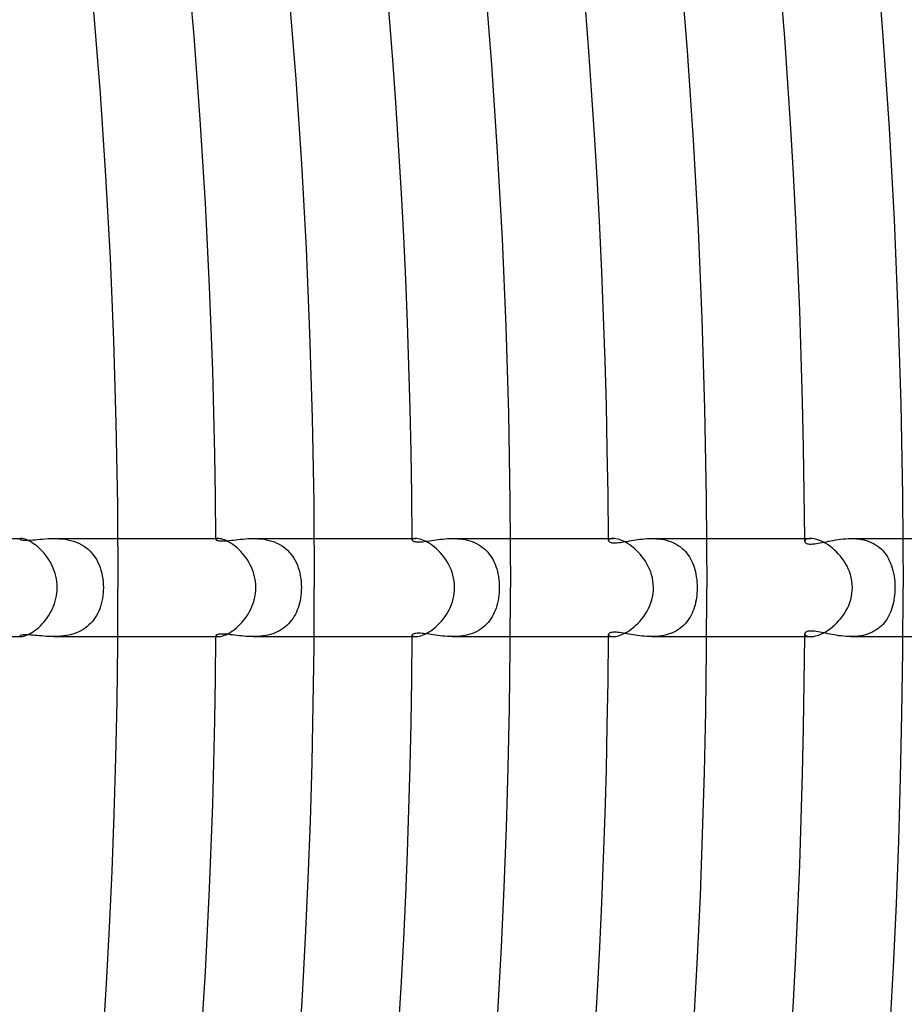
# Model space of a CAD drawing. Header units: millimetres. Extents: x -430 to 430, y -430 to 430.
# Tile 84 of 116: x 273 to 309, y -17 to 23. Entities that reach past the tile are written whole.
import ezdxf

# ---------------------------------------------------------------- set-up
doc = ezdxf.new("R2010")
doc.units = ezdxf.units.MM
doc.layers.add('HIDDEN', color=7, linetype='Continuous')
doc.layers.add('THICK', color=7, linetype='Continuous')

msp = doc.modelspace()

# ---------------------------------------------------------------- linework, layer by layer
at = {"layer": 'HIDDEN'}
for p, q in [((272.994, 1.986), (272.993, 1.98)), ((272.993, 1.98), (272.996, 1.972)), ((272.999, 1.99), (272.994, 1.986)), ((272.996, 1.972), (273.007, 1.963)), ((273.007, 1.994), (272.999, 1.99)), ((273.018, 1.997), (273.007, 1.994)), ((273.007, 1.963), (273.025, 1.954)), ((273.032, 1.999), (273.018, 1.997)), ((273.025, 1.954), (273.05, 1.946)), ((273.049, 2), (273.032, 1.999)), ((273.05, 1.946), (273.084, 1.939)), ((273.084, 1.939), (273.125, 1.933)), ((273.125, 1.933), (273.175, 1.929)), ((273.175, 1.929), (273.233, 1.927)), ((273.233, 1.927), (273.298, 1.928)), ((273.298, 1.928), (273.37, 1.931)), ((273.37, 1.931), (273.449, 1.936)), ((273.449, 1.936), (273.534, 1.942)), ((273.534, 1.942), (273.626, 1.951)), ((273.626, 1.951), (273.722, 1.96)), ((273.722, 1.96), (273.824, 1.97)), ((273.824, 1.97), (273.928, 1.979)), ((273.928, 1.979), (274.037, 1.987)), ((274.037, 1.987), (274.149, 1.994)), ((274.149, 1.994), (274.263, 1.998)), ((274.263, 1.998), (274.38, 2)), ((274.379, 2), (276.993, 2)), ((274.38, 2), (274.492, 1.998)), ((274.492, 1.998), (274.606, 1.993)), ((274.606, 1.993), (274.722, 1.983)), ((274.722, 1.983), (274.838, 1.968)), ((274.838, 1.968), (274.953, 1.948)), ((274.953, 1.948), (275.068, 1.922)), ((275.068, 1.922), (275.18, 1.889)), ((275.18, 1.889), (275.291, 1.85)), ((275.291, 1.85), (275.398, 1.805)), ((275.398, 1.805), (275.5, 1.753)), ((275.5, 1.753), (275.597, 1.695)), ((275.597, 1.695), (275.69, 1.631)), ((275.69, 1.631), (275.779, 1.56)), ((280.996, 1.973), (280.993, 1.964)), ((280.993, 1.964), (280.996, 1.953)), ((281.004, 1.982), (280.996, 1.973)), ((280.996, 1.953), (281.006, 1.943)), ((281.017, 1.989), (281.004, 1.982)), ((281.006, 1.943), (281.021, 1.932)), ((281.035, 1.995), (281.017, 1.989)), ((281.021, 1.932), (281.044, 1.922)), ((281.058, 1.999), (281.035, 1.995)), ((281.044, 1.922), (281.073, 1.914)), ((281.087, 2), (281.058, 1.999)), ((281.073, 1.914), (281.109, 1.907)), ((281.109, 1.907), (281.152, 1.901)), ((281.152, 1.901), (281.201, 1.898)), ((281.201, 1.898), (281.257, 1.898)), ((281.257, 1.898), (281.319, 1.899)), ((281.319, 1.899), (281.386, 1.903)), ((281.386, 1.903), (281.46, 1.909)), ((281.46, 1.909), (281.538, 1.916)), ((281.538, 1.916), (281.622, 1.926)), ((281.622, 1.926), (281.709, 1.936)), ((281.709, 1.936), (281.8, 1.947)), ((281.8, 1.947), (281.894, 1.958)), ((281.894, 1.958), (281.991, 1.969)), ((281.991, 1.969), (282.091, 1.979)), ((282.091, 1.979), (282.192, 1.987)), ((282.192, 1.987), (282.297, 1.994)), ((282.297, 1.994), (282.403, 1.998)), ((282.403, 1.998), (282.511, 2)), ((282.511, 2), (282.619, 1.998)), ((282.513, 2), (284.993, 2)), ((282.619, 1.998), (282.728, 1.993)), ((282.728, 1.993), (282.838, 1.983)), ((282.838, 1.983), (282.948, 1.969)), ((282.948, 1.969), (283.057, 1.95)), ((283.057, 1.95), (283.164, 1.925)), ((283.164, 1.925), (283.271, 1.894)), ((283.271, 1.894), (283.374, 1.858)), ((283.374, 1.858), (283.473, 1.816)), ((283.473, 1.816), (283.569, 1.768)), ((283.569, 1.768), (283.661, 1.715)), ((283.661, 1.715), (283.749, 1.655)), ((283.749, 1.655), (283.832, 1.59)), ((288.997, 1.957), (288.993, 1.943)), ((288.993, 1.943), (288.996, 1.93)), ((288.996, 1.93), (289.005, 1.917)), ((289.009, 1.971), (288.997, 1.957)), ((289.005, 1.917), (289.019, 1.905)), ((289.028, 1.983), (289.009, 1.971)), ((289.019, 1.905), (289.039, 1.894)), ((289.055, 1.992), (289.028, 1.983)), ((289.039, 1.894), (289.065, 1.884)), ((289.089, 1.998), (289.055, 1.992)), ((289.065, 1.884), (289.098, 1.875)), ((289.13, 2), (289.089, 1.998)), ((289.098, 1.875), (289.136, 1.869)), ((289.136, 1.869), (289.179, 1.865)), ((289.179, 1.865), (289.228, 1.863)), ((289.228, 1.863), (289.283, 1.863)), ((289.283, 1.863), (289.343, 1.865)), ((289.343, 1.865), (289.408, 1.87)), ((289.408, 1.87), (289.478, 1.877)), ((289.478, 1.877), (289.552, 1.886)), ((289.552, 1.886), (289.629, 1.897)), ((289.629, 1.897), (289.709, 1.908)), ((289.709, 1.908), (289.792, 1.92)), ((289.792, 1.92), (289.877, 1.933)), ((289.877, 1.933), (289.965, 1.945)), ((289.965, 1.945), (290.055, 1.957)), ((290.055, 1.957), (290.147, 1.969)), ((290.147, 1.969), (290.241, 1.979)), ((290.241, 1.979), (290.338, 1.987)), ((290.338, 1.987), (290.436, 1.994)), ((290.436, 1.994), (290.536, 1.998)), ((290.536, 1.998), (290.638, 2)), ((290.638, 2), (290.739, 1.998)), ((290.64, 2), (292.993, 2)), ((290.739, 1.998), (290.841, 1.993)), ((290.841, 1.993), (290.943, 1.984)), ((290.943, 1.984), (291.044, 1.971)), ((291.044, 1.971), (291.145, 1.954)), ((291.145, 1.954), (291.245, 1.931)), ((291.245, 1.931), (291.342, 1.904)), ((291.342, 1.904), (291.437, 1.872)), ((291.437, 1.872), (291.53, 1.834)), ((291.53, 1.834), (291.619, 1.792)), ((291.619, 1.792), (291.705, 1.744)), ((291.705, 1.744), (291.787, 1.692)), ((291.787, 1.692), (291.865, 1.636)), ((291.865, 1.636), (291.938, 1.575)), ((296.999, 1.937), (296.994, 1.916)), ((296.994, 1.916), (296.997, 1.901)), ((296.997, 1.901), (297.005, 1.885)), ((297.015, 1.957), (296.999, 1.937)), ((297.005, 1.885), (297.02, 1.871)), ((297.041, 1.974), (297.015, 1.957)), ((297.02, 1.871), (297.04, 1.858)), ((297.04, 1.858), (297.066, 1.846)), ((297.077, 1.988), (297.041, 1.974)), ((297.066, 1.846), (297.098, 1.837)), ((297.123, 1.997), (297.077, 1.988)), ((297.098, 1.837), (297.135, 1.829)), ((297.179, 2), (297.123, 1.997)), ((297.135, 1.829), (297.178, 1.824)), ((297.178, 1.824), (297.226, 1.821)), ((297.226, 1.821), (297.28, 1.821)), ((297.28, 1.821), (297.339, 1.824)), ((297.339, 1.824), (297.403, 1.83)), ((297.403, 1.83), (297.469, 1.838)), ((297.469, 1.838), (297.539, 1.847)), ((297.539, 1.847), (297.612, 1.858)), ((297.612, 1.858), (297.687, 1.871)), ((297.687, 1.871), (297.765, 1.884)), ((297.765, 1.884), (297.844, 1.898)), ((297.844, 1.898), (297.926, 1.913)), ((297.926, 1.913), (298.01, 1.927)), ((298.01, 1.927), (298.097, 1.941)), ((298.097, 1.941), (298.187, 1.954)), ((298.187, 1.954), (298.278, 1.967)), ((298.278, 1.967), (298.371, 1.978)), ((298.371, 1.978), (298.467, 1.987)), ((298.467, 1.987), (298.564, 1.994)), ((298.564, 1.994), (298.662, 1.998)), ((298.662, 1.998), (298.76, 2)), ((298.76, 2), (298.857, 1.998)), ((298.762, 2), (300.993, 2)), ((298.857, 1.998), (298.955, 1.993)), ((298.955, 1.993), (299.052, 1.985)), ((299.052, 1.985), (299.149, 1.972)), ((299.149, 1.972), (299.245, 1.955)), ((299.245, 1.955), (299.339, 1.933)), ((299.339, 1.933), (299.432, 1.907)), ((299.432, 1.907), (299.523, 1.876)), ((299.523, 1.876), (299.611, 1.841)), ((299.611, 1.841), (299.695, 1.801)), ((299.695, 1.801), (299.777, 1.756)), ((299.777, 1.756), (299.854, 1.707)), ((299.854, 1.707), (299.929, 1.654)), ((299.929, 1.654), (300, 1.595)), ((304.999, 1.909), (304.994, 1.884)), ((304.994, 1.884), (304.997, 1.866)), ((304.997, 1.866), (305.006, 1.847)), ((305.014, 1.932), (304.999, 1.909)), ((305.006, 1.847), (305.021, 1.83)), ((305.038, 1.954), (305.014, 1.932)), ((305.021, 1.83), (305.043, 1.814)), ((305.072, 1.972), (305.038, 1.954)), ((305.043, 1.814), (305.072, 1.8)), ((305.116, 1.987), (305.072, 1.972)), ((305.072, 1.8), (305.108, 1.789)), ((305.108, 1.789), (305.152, 1.78)), ((305.169, 1.997), (305.116, 1.987)), ((305.152, 1.78), (305.205, 1.775)), ((305.232, 2), (305.169, 1.997)), ((305.205, 1.775), (305.265, 1.774)), ((305.265, 1.774), (305.33, 1.777)), ((305.33, 1.777), (305.399, 1.783)), ((305.399, 1.783), (305.472, 1.793)), ((305.472, 1.793), (305.548, 1.805)), ((305.548, 1.805), (305.627, 1.819)), ((305.627, 1.819), (305.707, 1.835)), ((305.707, 1.835), (305.79, 1.852)), ((305.79, 1.852), (305.877, 1.87)), ((305.877, 1.87), (305.967, 1.888)), ((305.967, 1.888), (306.06, 1.907)), ((306.06, 1.907), (306.155, 1.925)), ((306.155, 1.925), (306.253, 1.942)), ((306.253, 1.942), (306.353, 1.958)), ((306.353, 1.958), (306.455, 1.972)), ((306.455, 1.972), (306.559, 1.983)), ((306.559, 1.983), (306.664, 1.992)), ((306.664, 1.992), (306.771, 1.998)), ((306.771, 1.998), (306.878, 2)), ((306.878, 2), (306.986, 1.998)), ((306.879, 2), (308.994, 2)), ((306.986, 1.998), (307.094, 1.991)), ((307.094, 1.991), (307.201, 1.98)), ((307.201, 1.98), (307.307, 1.963)), ((307.307, 1.963), (307.412, 1.94)), ((307.412, 1.94), (307.513, 1.912)), ((307.513, 1.912), (307.612, 1.879)), ((307.612, 1.879), (307.707, 1.84)), ((307.707, 1.84), (307.798, 1.795)), ((307.798, 1.795), (307.885, 1.744)), ((307.885, 1.744), (307.968, 1.688)), ((307.968, 1.688), (308.046, 1.628)), ((308.046, 1.628), (308.119, 1.562)), ((275.779, 1.56), (275.861, 1.483)), ((275.861, 1.483), (275.937, 1.401)), ((275.937, 1.401), (276.008, 1.314)), ((276.008, 1.314), (276.072, 1.222)), ((276.072, 1.222), (276.131, 1.126)), ((283.832, 1.59), (283.91, 1.52)), ((283.91, 1.52), (283.983, 1.446)), ((283.983, 1.446), (284.051, 1.366)), ((284.051, 1.366), (284.113, 1.283)), ((284.113, 1.283), (284.171, 1.195)), ((291.938, 1.575), (292.008, 1.509)), ((292.008, 1.509), (292.073, 1.439)), ((292.073, 1.439), (292.133, 1.366)), ((292.133, 1.366), (292.19, 1.288)), ((292.19, 1.288), (292.241, 1.208)), ((292.241, 1.208), (292.289, 1.124)), ((300, 1.595), (300.067, 1.533)), ((300.067, 1.533), (300.129, 1.468)), ((300.129, 1.468), (300.188, 1.398)), ((300.188, 1.398), (300.242, 1.325)), ((300.242, 1.325), (300.293, 1.249)), ((300.293, 1.249), (300.339, 1.17)), ((308.119, 1.562), (308.187, 1.492)), ((308.187, 1.492), (308.251, 1.417)), ((308.251, 1.417), (308.309, 1.339)), ((308.309, 1.339), (308.363, 1.256)), ((308.363, 1.256), (308.412, 1.17)), ((276.131, 1.126), (276.184, 1.025)), ((276.184, 1.025), (276.23, 0.921)), ((276.23, 0.921), (276.271, 0.814)), ((276.271, 0.814), (276.307, 0.704)), ((284.171, 1.195), (284.223, 1.103)), ((284.223, 1.103), (284.27, 1.008)), ((284.27, 1.008), (284.311, 0.91)), ((284.311, 0.91), (284.348, 0.809)), ((284.348, 0.809), (284.38, 0.705)), ((292.289, 1.124), (292.332, 1.037)), ((292.332, 1.037), (292.371, 0.947)), ((292.371, 0.947), (292.406, 0.854)), ((292.406, 0.854), (292.437, 0.757)), ((300.339, 1.17), (300.382, 1.087)), ((300.382, 1.087), (300.42, 1.002)), ((300.42, 1.002), (300.455, 0.915)), ((300.455, 0.915), (300.486, 0.825)), ((300.486, 0.825), (300.514, 0.732)), ((308.412, 1.17), (308.456, 1.081)), ((308.456, 1.081), (308.496, 0.988)), ((308.496, 0.988), (308.532, 0.892)), ((308.532, 0.892), (308.563, 0.793)), ((276.307, 0.704), (276.336, 0.59)), ((276.336, 0.59), (276.361, 0.475)), ((276.361, 0.475), (276.38, 0.358)), ((284.38, 0.705), (284.408, 0.597)), ((284.408, 0.597), (284.431, 0.484)), ((284.431, 0.484), (284.45, 0.368)), ((292.437, 0.757), (292.465, 0.657)), ((292.465, 0.657), (292.488, 0.554)), ((292.488, 0.554), (292.507, 0.448)), ((292.507, 0.448), (292.523, 0.338)), ((300.514, 0.732), (300.538, 0.638)), ((300.538, 0.638), (300.558, 0.54)), ((300.558, 0.54), (300.575, 0.439)), ((300.575, 0.439), (300.589, 0.334)), ((308.563, 0.793), (308.591, 0.689)), ((308.591, 0.689), (308.615, 0.581)), ((308.615, 0.581), (308.634, 0.47)), ((308.634, 0.47), (308.65, 0.356)), ((276.38, 0.358), (276.393, 0.239)), ((276.393, 0.239), (276.401, 0.12)), ((276.401, 0.12), (276.404, 0)), ((276.404, 0), (276.401, -0.115)), ((284.45, 0.368), (284.463, 0.249)), ((284.463, 0.249), (284.472, 0.126)), ((284.472, 0.126), (284.474, 0)), ((284.474, 0), (284.472, -0.112)), ((292.523, 0.338), (292.534, 0.226)), ((292.534, 0.226), (292.54, 0.113)), ((292.54, 0.113), (292.542, 0)), ((292.542, 0), (292.541, -0.108)), ((300.589, 0.334), (300.599, 0.226)), ((300.599, 0.226), (300.606, 0.115)), ((300.606, 0.115), (300.608, 0)), ((300.608, 0), (300.606, -0.106)), ((308.65, 0.356), (308.661, 0.238)), ((308.661, 0.238), (308.668, 0.119)), ((308.668, 0.119), (308.67, 0)), ((308.67, 0), (308.668, -0.102)), ((276.381, -0.343), (276.365, -0.453)), ((276.394, -0.23), (276.381, -0.343)), ((276.401, -0.115), (276.394, -0.23)), ((284.455, -0.33), (284.44, -0.435)), ((284.466, -0.222), (284.455, -0.33)), ((284.472, -0.112), (284.466, -0.222)), ((292.525, -0.322), (292.51, -0.429)), ((292.535, -0.215), (292.525, -0.322)), ((292.541, -0.108), (292.535, -0.215)), ((300.591, -0.315), (300.579, -0.416)), ((300.6, -0.212), (300.591, -0.315)), ((300.606, -0.106), (300.6, -0.212)), ((308.655, -0.306), (308.643, -0.407)), ((308.663, -0.205), (308.655, -0.306)), ((308.668, -0.102), (308.663, -0.205)), ((276.287, -0.766), (276.253, -0.864)), ((276.318, -0.665), (276.287, -0.766)), ((276.343, -0.561), (276.318, -0.665)), ((276.365, -0.453), (276.343, -0.561)), ((284.373, -0.731), (284.343, -0.824)), ((284.399, -0.635), (284.373, -0.731)), ((284.421, -0.536), (284.399, -0.635)), ((284.44, -0.435), (284.421, -0.536)), ((292.443, -0.737), (292.413, -0.834)), ((292.47, -0.637), (292.443, -0.737)), ((292.492, -0.534), (292.47, -0.637)), ((292.51, -0.429), (292.492, -0.534)), ((300.497, -0.791), (300.469, -0.877)), ((300.522, -0.701), (300.497, -0.791)), ((300.544, -0.609), (300.522, -0.701)), ((300.563, -0.514), (300.544, -0.609)), ((300.579, -0.416), (300.563, -0.514)), ((308.563, -0.795), (308.534, -0.886)), ((308.588, -0.702), (308.563, -0.795)), ((308.61, -0.606), (308.588, -0.702)), ((308.628, -0.508), (308.61, -0.606)), ((308.643, -0.407), (308.628, -0.508)), ((276.124, -1.137), (276.072, -1.222)), ((276.172, -1.049), (276.124, -1.137)), ((276.215, -0.958), (276.172, -1.049)), ((276.253, -0.864), (276.215, -0.958)), ((284.184, -1.173), (284.134, -1.253)), ((284.23, -1.089), (284.184, -1.173)), ((284.272, -1.003), (284.23, -1.089)), ((284.309, -0.915), (284.272, -1.003)), ((284.343, -0.824), (284.309, -0.915)), ((292.25, -1.193), (292.199, -1.274)), ((292.297, -1.108), (292.25, -1.193)), ((292.34, -1.02), (292.297, -1.108)), ((292.378, -0.929), (292.34, -1.02)), ((292.413, -0.834), (292.378, -0.929)), ((300.322, -1.201), (300.276, -1.276)), ((300.364, -1.123), (300.322, -1.201)), ((300.402, -1.044), (300.364, -1.123)), ((300.437, -0.961), (300.402, -1.044)), ((300.469, -0.877), (300.437, -0.961)), ((308.426, -1.142), (308.383, -1.222)), ((308.466, -1.06), (308.426, -1.142)), ((308.502, -0.974), (308.466, -1.06)), ((308.534, -0.886), (308.502, -0.974)), ((275.741, -1.591), (275.661, -1.652)), ((275.817, -1.526), (275.741, -1.591)), ((275.888, -1.455), (275.817, -1.526)), ((275.954, -1.381), (275.888, -1.455)), ((276.016, -1.303), (275.954, -1.381)), ((276.072, -1.222), (276.016, -1.303)), ((283.817, -1.603), (283.742, -1.661)), ((283.889, -1.541), (283.817, -1.603)), ((283.956, -1.474), (283.889, -1.541)), ((284.02, -1.404), (283.956, -1.474)), ((284.079, -1.33), (284.02, -1.404)), ((284.134, -1.253), (284.079, -1.33)), ((291.951, -1.563), (291.877, -1.626)), ((292.02, -1.497), (291.951, -1.563)), ((292.084, -1.427), (292.02, -1.497)), ((292.144, -1.352), (292.084, -1.427)), ((292.199, -1.274), (292.144, -1.352)), ((299.989, -1.605), (299.92, -1.661)), ((300.054, -1.546), (299.989, -1.605)), ((300.115, -1.483), (300.054, -1.546)), ((300.172, -1.417), (300.115, -1.483)), ((300.226, -1.348), (300.172, -1.417)), ((300.276, -1.276), (300.226, -1.348)), ((308.109, -1.572), (308.042, -1.631)), ((308.172, -1.508), (308.109, -1.572)), ((308.231, -1.442), (308.172, -1.508)), ((308.286, -1.371), (308.231, -1.442)), ((308.337, -1.298), (308.286, -1.371)), ((308.383, -1.222), (308.337, -1.298)), ((272.997, -1.971), (272.993, -1.98)), ((272.993, -1.98), (272.994, -1.986)), ((272.994, -1.986), (272.999, -1.99)), ((273.008, -1.962), (272.997, -1.971)), ((272.999, -1.99), (273.007, -1.994)), ((273.007, -1.994), (273.018, -1.997)), ((273.027, -1.953), (273.008, -1.962)), ((273.018, -1.997), (273.032, -1.999)), ((273.055, -1.945), (273.027, -1.953)), ((273.032, -1.999), (273.049, -2)), ((273.089, -1.938), (273.055, -1.945)), ((273.131, -1.932), (273.089, -1.938)), ((273.18, -1.929), (273.131, -1.932)), ((273.237, -1.927), (273.18, -1.929)), ((273.301, -1.928), (273.237, -1.927)), ((273.37, -1.931), (273.301, -1.928)), ((273.445, -1.935), (273.37, -1.931)), ((273.524, -1.942), (273.445, -1.935)), ((273.607, -1.949), (273.524, -1.942)), ((273.694, -1.957), (273.607, -1.949)), ((273.783, -1.966), (273.694, -1.957)), ((273.875, -1.974), (273.783, -1.966)), ((273.97, -1.982), (273.875, -1.974)), ((274.068, -1.989), (273.97, -1.982)), ((274.169, -1.995), (274.068, -1.989)), ((274.273, -1.999), (274.169, -1.995)), ((274.379, -2), (274.273, -1.999)), ((274.481, -1.999), (274.379, -2)), ((274.38, -2), (276.993, -2)), ((274.584, -1.994), (274.481, -1.999)), ((274.688, -1.986), (274.584, -1.994)), ((274.793, -1.975), (274.688, -1.986)), ((274.897, -1.958), (274.793, -1.975)), ((275.001, -1.938), (274.897, -1.958)), ((275.103, -1.912), (275.001, -1.938)), ((275.203, -1.882), (275.103, -1.912)), ((275.302, -1.846), (275.203, -1.882)), ((275.397, -1.805), (275.302, -1.846)), ((275.489, -1.759), (275.397, -1.805)), ((275.577, -1.708), (275.489, -1.759)), ((275.661, -1.652), (275.577, -1.708)), ((280.996, -1.953), (280.993, -1.964)), ((280.993, -1.964), (280.996, -1.973)), ((281.006, -1.943), (280.996, -1.953)), ((280.996, -1.973), (281.004, -1.982)), ((281.004, -1.982), (281.017, -1.989)), ((281.021, -1.932), (281.006, -1.943)), ((281.017, -1.989), (281.035, -1.995)), ((281.043, -1.923), (281.021, -1.932)), ((281.035, -1.995), (281.059, -1.999)), ((281.072, -1.914), (281.043, -1.923)), ((281.059, -1.999), (281.087, -2)), ((281.107, -1.907), (281.072, -1.914)), ((281.148, -1.902), (281.107, -1.907)), ((281.195, -1.899), (281.148, -1.902)), ((281.248, -1.898), (281.195, -1.899)), ((281.307, -1.899), (281.248, -1.898)), ((281.371, -1.902), (281.307, -1.899)), ((281.441, -1.907), (281.371, -1.902)), ((281.515, -1.914), (281.441, -1.907)), ((281.592, -1.922), (281.515, -1.914)), ((281.673, -1.932), (281.592, -1.922)), ((281.757, -1.942), (281.673, -1.932)), ((281.844, -1.952), (281.757, -1.942)), ((281.933, -1.962), (281.844, -1.952)), ((282.024, -1.972), (281.933, -1.962)), ((282.117, -1.981), (282.024, -1.972)), ((282.213, -1.989), (282.117, -1.981)), ((282.311, -1.995), (282.213, -1.989)), ((282.41, -1.999), (282.311, -1.995)), ((282.512, -2), (282.41, -1.999)), ((282.611, -1.999), (282.512, -2)), ((282.513, -2), (284.993, -2)), ((282.712, -1.994), (282.611, -1.999)), ((282.813, -1.986), (282.712, -1.994)), ((282.913, -1.974), (282.813, -1.986)), ((283.013, -1.958), (282.913, -1.974)), ((283.113, -1.937), (283.013, -1.958)), ((283.211, -1.912), (283.113, -1.937)), ((283.306, -1.882), (283.211, -1.912)), ((283.4, -1.848), (283.306, -1.882)), ((283.49, -1.808), (283.4, -1.848)), ((283.577, -1.764), (283.49, -1.808)), ((283.662, -1.714), (283.577, -1.764)), ((283.742, -1.661), (283.662, -1.714)), ((288.996, -1.93), (288.993, -1.943)), ((288.993, -1.943), (288.997, -1.957)), ((289.005, -1.917), (288.996, -1.93)), ((288.997, -1.957), (289.009, -1.971)), ((289.02, -1.904), (289.005, -1.917)), ((289.009, -1.971), (289.028, -1.982)), ((289.041, -1.893), (289.02, -1.904)), ((289.028, -1.982), (289.054, -1.992)), ((289.069, -1.883), (289.041, -1.893)), ((289.054, -1.992), (289.089, -1.998)), ((289.103, -1.874), (289.069, -1.883)), ((289.089, -1.998), (289.13, -2)), ((289.145, -1.868), (289.103, -1.874)), ((289.194, -1.864), (289.145, -1.868)), ((289.251, -1.862), (289.194, -1.864)), ((289.314, -1.864), (289.251, -1.862)), ((289.381, -1.868), (289.314, -1.864)), ((289.452, -1.875), (289.381, -1.868)), ((289.527, -1.883), (289.452, -1.875)), ((289.605, -1.893), (289.527, -1.883)), ((289.686, -1.905), (289.605, -1.893)), ((289.769, -1.917), (289.686, -1.905)), ((289.855, -1.93), (289.769, -1.917)), ((289.945, -1.942), (289.855, -1.93)), ((290.037, -1.955), (289.945, -1.942)), ((290.132, -1.967), (290.037, -1.955)), ((290.229, -1.977), (290.132, -1.967)), ((290.329, -1.987), (290.229, -1.977)), ((290.431, -1.994), (290.329, -1.987)), ((290.534, -1.998), (290.431, -1.994)), ((290.638, -2), (290.534, -1.998)), ((290.741, -1.998), (290.638, -2)), ((290.64, -2), (292.993, -2)), ((290.845, -1.993), (290.741, -1.998)), ((290.949, -1.984), (290.845, -1.993)), ((291.052, -1.97), (290.949, -1.984)), ((291.154, -1.952), (291.052, -1.97)), ((291.255, -1.929), (291.154, -1.952)), ((291.354, -1.9), (291.255, -1.929)), ((291.45, -1.867), (291.354, -1.9)), ((291.542, -1.829), (291.45, -1.867)), ((291.632, -1.786), (291.542, -1.829)), ((291.717, -1.737), (291.632, -1.786)), ((291.799, -1.684), (291.717, -1.737)), ((291.877, -1.626), (291.799, -1.684)), ((296.996, -1.902), (296.994, -1.916)), ((296.994, -1.916), (296.999, -1.937)), ((297.004, -1.887), (296.996, -1.902)), ((296.999, -1.937), (297.014, -1.957)), ((297.017, -1.873), (297.004, -1.887)), ((297.014, -1.957), (297.04, -1.974)), ((297.036, -1.86), (297.017, -1.873)), ((297.06, -1.849), (297.036, -1.86)), ((297.04, -1.974), (297.076, -1.988)), ((297.09, -1.839), (297.06, -1.849)), ((297.076, -1.988), (297.122, -1.997)), ((297.125, -1.831), (297.09, -1.839)), ((297.122, -1.997), (297.179, -2)), ((297.166, -1.825), (297.125, -1.831)), ((297.213, -1.822), (297.166, -1.825)), ((297.264, -1.821), (297.213, -1.822)), ((297.32, -1.823), (297.264, -1.821)), ((297.381, -1.828), (297.32, -1.823)), ((297.447, -1.835), (297.381, -1.828)), ((297.517, -1.844), (297.447, -1.835)), ((297.59, -1.855), (297.517, -1.844)), ((297.667, -1.868), (297.59, -1.855)), ((297.747, -1.881), (297.667, -1.868)), ((297.83, -1.896), (297.747, -1.881)), ((297.915, -1.911), (297.83, -1.896)), ((298.002, -1.925), (297.915, -1.911)), ((298.091, -1.94), (298.002, -1.925)), ((298.182, -1.954), (298.091, -1.94)), ((298.275, -1.966), (298.182, -1.954)), ((298.369, -1.977), (298.275, -1.966)), ((298.465, -1.987), (298.369, -1.977)), ((298.562, -1.994), (298.465, -1.987)), ((298.661, -1.998), (298.562, -1.994)), ((298.76, -2), (298.661, -1.998)), ((298.858, -1.998), (298.76, -2)), ((298.762, -2), (300.993, -2)), ((298.956, -1.993), (298.858, -1.998)), ((299.054, -1.984), (298.956, -1.993)), ((299.15, -1.972), (299.054, -1.984)), ((299.246, -1.955), (299.15, -1.972)), ((299.34, -1.933), (299.246, -1.955)), ((299.431, -1.907), (299.34, -1.933)), ((299.52, -1.877), (299.431, -1.907)), ((299.607, -1.843), (299.52, -1.877)), ((299.69, -1.803), (299.607, -1.843)), ((299.771, -1.76), (299.69, -1.803)), ((299.847, -1.712), (299.771, -1.76)), ((299.92, -1.661), (299.847, -1.712)), ((304.997, -1.866), (304.994, -1.884)), ((304.994, -1.884), (304.999, -1.909)), ((305.006, -1.848), (304.997, -1.866)), ((304.999, -1.909), (305.014, -1.932)), ((305.02, -1.831), (305.006, -1.848)), ((305.014, -1.932), (305.038, -1.954)), ((305.041, -1.816), (305.02, -1.831)), ((305.038, -1.954), (305.072, -1.972)), ((305.067, -1.803), (305.041, -1.816)), ((305.098, -1.791), (305.067, -1.803)), ((305.072, -1.972), (305.116, -1.987)), ((305.135, -1.783), (305.098, -1.791)), ((305.116, -1.987), (305.169, -1.997)), ((305.178, -1.777), (305.135, -1.783)), ((305.169, -1.997), (305.232, -2)), ((305.225, -1.774), (305.178, -1.777)), ((305.278, -1.774), (305.225, -1.774)), ((305.336, -1.777), (305.278, -1.774)), ((305.399, -1.783), (305.336, -1.777)), ((305.466, -1.792), (305.399, -1.783)), ((305.537, -1.803), (305.466, -1.792)), ((305.611, -1.817), (305.537, -1.803)), ((305.689, -1.831), (305.611, -1.817)), ((305.768, -1.847), (305.689, -1.831)), ((305.851, -1.864), (305.768, -1.847)), ((305.935, -1.882), (305.851, -1.864)), ((306.021, -1.899), (305.935, -1.882)), ((306.109, -1.916), (306.021, -1.899)), ((306.2, -1.933), (306.109, -1.916)), ((306.292, -1.948), (306.2, -1.933)), ((306.387, -1.963), (306.292, -1.948)), ((306.483, -1.975), (306.387, -1.963)), ((306.58, -1.985), (306.483, -1.975)), ((306.679, -1.993), (306.58, -1.985)), ((306.779, -1.998), (306.679, -1.993)), ((306.878, -2), (306.779, -1.998)), ((306.978, -1.998), (306.878, -2)), ((306.879, -2), (308.994, -2)), ((307.078, -1.993), (306.978, -1.998)), ((307.178, -1.983), (307.078, -1.993)), ((307.276, -1.968), (307.178, -1.983)), ((307.372, -1.95), (307.276, -1.968)), ((307.466, -1.926), (307.372, -1.95)), ((307.559, -1.898), (307.466, -1.926)), ((307.648, -1.865), (307.559, -1.898)), ((307.734, -1.827), (307.648, -1.865)), ((307.816, -1.785), (307.734, -1.827)), ((307.895, -1.738), (307.816, -1.785)), ((307.97, -1.687), (307.895, -1.738)), ((308.042, -1.631), (307.97, -1.687))]:
    msp.add_line(p, q, dxfattribs=at)
for radius, start, end in [(281, 0.40044, 0.40777), (289, 0.38514, 0.39649), (297, 0.36967, 0.38583), (305, 0.35397, 0.37569), (281, 359.59223, 359.59956), (289, 359.60351, 359.61486), (297, 359.61417, 359.63033), (305, 359.62431, 359.64603)]:
    msp.add_arc((0, 0), radius, start, end, dxfattribs=at)
at = {"layer": 'THICK'}
for p, q in [((307.887, 26.205), (308.182, 22.469)), ((299.916, 25.527), (300.203, 21.887)), ((291.944, 24.848), (292.224, 21.305)), ((283.973, 24.17), (284.246, 20.723)), ((276.002, 23.491), (276.267, 20.142)), ((308.182, 22.469), (308.432, 18.729)), ((300.203, 21.887), (300.447, 18.244)), ((292.224, 21.305), (292.461, 17.759)), ((284.246, 20.723), (284.476, 17.274)), ((276.267, 20.142), (276.491, 16.789)), ((308.432, 18.729), (308.636, 14.986)), ((300.447, 18.244), (300.646, 14.598)), ((292.461, 17.759), (292.655, 14.21)), ((284.476, 17.274), (284.665, 13.822)), ((276.491, 16.789), (276.674, 13.434)), ((308.636, 14.986), (308.795, 11.242)), ((300.646, 14.598), (300.801, 10.951)), ((292.655, 14.21), (292.806, 10.66)), ((284.665, 13.822), (284.811, 10.369)), ((276.674, 13.434), (276.817, 10.078)), ((308.795, 11.242), (308.909, 7.495)), ((300.801, 10.951), (300.911, 7.301)), ((292.806, 10.66), (292.914, 7.107)), ((276.817, 10.078), (276.918, 6.719)), ((284.811, 10.369), (284.916, 6.913)), ((300.911, 7.301), (300.978, 3.651)), ((308.909, 7.495), (308.977, 3.748)), ((284.916, 6.913), (284.979, 3.457)), ((292.914, 7.107), (292.978, 3.554)), ((276.918, 6.719), (276.98, 3.36)), ((300.978, 3.651), (301, 0)), ((308.977, 3.748), (309, 0)), ((276.98, 3.36), (277, 0)), ((284.979, 3.457), (285, 0)), ((292.978, 3.554), (293, 0)), ((268.993, 2), (273.049, 2)), ((273.078, 1.999), (273.049, 2)), ((273.113, 1.994), (273.078, 1.999)), ((273.154, 1.985), (273.113, 1.994)), ((273.199, 1.972), (273.154, 1.985)), ((273.25, 1.955), (273.199, 1.972)), ((273.305, 1.933), (273.25, 1.955)), ((273.364, 1.905), (273.305, 1.933)), ((273.427, 1.872), (273.364, 1.905)), ((273.492, 1.833), (273.427, 1.872)), ((273.56, 1.789), (273.492, 1.833)), ((273.629, 1.739), (273.56, 1.789)), ((273.699, 1.684), (273.629, 1.739)), ((273.77, 1.623), (273.699, 1.684)), ((273.839, 1.558), (273.77, 1.623)), ((276.993, 2), (281.087, 2)), ((281.125, 1.998), (281.087, 2)), ((281.17, 1.992), (281.125, 1.998)), ((281.221, 1.981), (281.17, 1.992)), ((281.277, 1.965), (281.221, 1.981)), ((281.338, 1.944), (281.277, 1.965)), ((281.404, 1.916), (281.338, 1.944)), ((281.474, 1.882), (281.404, 1.916)), ((281.546, 1.842), (281.474, 1.882)), ((281.621, 1.796), (281.546, 1.842)), ((281.698, 1.743), (281.621, 1.796)), ((281.775, 1.685), (281.698, 1.743)), ((281.852, 1.62), (281.775, 1.685)), ((281.928, 1.55), (281.852, 1.62)), ((284.993, 2), (289.131, 2)), ((289.177, 1.998), (289.13, 2)), ((289.231, 1.991), (289.177, 1.998)), ((289.29, 1.978), (289.231, 1.991)), ((289.354, 1.96), (289.29, 1.978)), ((289.424, 1.935), (289.354, 1.96)), ((289.498, 1.904), (289.424, 1.935)), ((289.575, 1.866), (289.498, 1.904)), ((289.654, 1.821), (289.575, 1.866)), ((289.736, 1.77), (289.654, 1.821)), ((289.818, 1.712), (289.736, 1.77)), ((289.9, 1.648), (289.818, 1.712)), ((289.981, 1.579), (289.9, 1.648)), ((292.993, 2), (297.179, 2)), ((297.235, 1.997), (297.179, 2)), ((297.297, 1.989), (297.235, 1.997)), ((297.366, 1.974), (297.297, 1.989)), ((297.44, 1.953), (297.366, 1.974)), ((297.519, 1.924), (297.44, 1.953)), ((297.601, 1.889), (297.519, 1.924)), ((297.686, 1.846), (297.601, 1.889)), ((297.772, 1.796), (297.686, 1.846)), ((297.86, 1.739), (297.772, 1.796)), ((297.948, 1.676), (297.86, 1.739)), ((298.035, 1.606), (297.948, 1.676)), ((298.12, 1.53), (298.035, 1.606)), ((300.993, 2), (305.232, 2)), ((305.293, 1.997), (305.232, 2)), ((305.36, 1.989), (305.293, 1.997)), ((305.433, 1.974), (305.36, 1.989)), ((305.511, 1.952), (305.433, 1.974)), ((305.593, 1.923), (305.511, 1.952)), ((305.678, 1.887), (305.593, 1.923)), ((305.765, 1.845), (305.678, 1.887)), ((305.854, 1.795), (305.765, 1.845)), ((305.944, 1.738), (305.854, 1.795)), ((306.034, 1.675), (305.944, 1.738)), ((306.122, 1.606), (306.034, 1.675)), ((308.994, 2), (313.289, 2)), ((273.908, 1.487), (273.839, 1.558)), ((273.975, 1.413), (273.908, 1.487)), ((274.04, 1.333), (273.975, 1.413)), ((274.103, 1.25), (274.04, 1.333)), ((274.162, 1.163), (274.103, 1.25)), ((282.003, 1.475), (281.928, 1.55)), ((282.076, 1.395), (282.003, 1.475)), ((282.146, 1.31), (282.076, 1.395)), ((282.213, 1.22), (282.146, 1.31)), ((282.276, 1.127), (282.213, 1.22)), ((290.061, 1.503), (289.981, 1.579)), ((290.138, 1.423), (290.061, 1.503)), ((290.214, 1.337), (290.138, 1.423)), ((290.285, 1.246), (290.214, 1.337)), ((290.353, 1.152), (290.285, 1.246)), ((298.203, 1.449), (298.12, 1.53)), ((298.283, 1.362), (298.203, 1.449)), ((298.359, 1.271), (298.283, 1.362)), ((298.432, 1.175), (298.359, 1.271)), ((306.209, 1.531), (306.122, 1.606)), ((306.293, 1.45), (306.209, 1.531)), ((306.374, 1.365), (306.293, 1.45)), ((306.452, 1.274), (306.374, 1.365)), ((306.526, 1.179), (306.452, 1.274)), ((274.218, 1.073), (274.162, 1.163)), ((274.271, 0.979), (274.218, 1.073)), ((274.319, 0.883), (274.271, 0.979)), ((274.362, 0.784), (274.319, 0.883)), ((282.335, 1.03), (282.276, 1.127)), ((282.39, 0.93), (282.335, 1.03)), ((282.439, 0.826), (282.39, 0.93)), ((282.484, 0.72), (282.439, 0.826)), ((290.416, 1.054), (290.353, 1.152)), ((290.474, 0.952), (290.416, 1.054)), ((290.528, 0.846), (290.474, 0.952)), ((290.575, 0.738), (290.528, 0.846)), ((298.499, 1.075), (298.432, 1.175)), ((298.562, 0.972), (298.499, 1.075)), ((298.618, 0.864), (298.562, 0.972)), ((298.669, 0.754), (298.618, 0.864)), ((306.595, 1.08), (306.526, 1.179)), ((306.659, 0.978), (306.595, 1.08)), ((306.717, 0.871), (306.659, 0.978)), ((306.77, 0.762), (306.717, 0.871)), ((274.401, 0.682), (274.362, 0.784)), ((274.436, 0.576), (274.401, 0.682)), ((274.465, 0.467), (274.436, 0.576)), ((274.488, 0.355), (274.465, 0.467)), ((282.523, 0.609), (282.484, 0.72)), ((282.556, 0.495), (282.523, 0.609)), ((282.583, 0.377), (282.556, 0.495)), ((290.617, 0.626), (290.575, 0.738)), ((290.653, 0.509), (290.617, 0.626)), ((290.682, 0.388), (290.653, 0.509)), ((298.714, 0.64), (298.669, 0.754)), ((298.752, 0.522), (298.714, 0.64)), ((298.784, 0.398), (298.752, 0.522)), ((306.816, 0.649), (306.77, 0.762)), ((306.856, 0.53), (306.816, 0.649)), ((306.889, 0.406), (306.856, 0.53)), ((306.914, 0.276), (306.889, 0.406)), ((274.506, 0.239), (274.488, 0.355)), ((274.516, 0.121), (274.506, 0.239)), ((274.52, 0), (274.516, 0.121)), ((274.517, -0.112), (274.52, 0)), ((282.603, 0.254), (282.583, 0.377)), ((282.616, 0.129), (282.603, 0.254)), ((282.62, 0), (282.616, 0.129)), ((282.616, -0.114), (282.62, 0)), ((290.704, 0.262), (290.682, 0.388)), ((290.717, 0.133), (290.704, 0.262)), ((290.722, 0), (290.717, 0.133)), ((290.718, -0.118), (290.722, 0)), ((298.807, 0.27), (298.784, 0.398)), ((298.822, 0.137), (298.807, 0.27)), ((298.827, 0), (298.822, 0.137)), ((298.823, -0.127), (298.827, 0)), ((306.93, 0.141), (306.914, 0.276)), ((306.936, 0), (306.93, 0.141)), ((306.931, -0.125), (306.936, 0)), ((274.47, -0.444), (274.492, -0.334)), ((274.492, -0.334), (274.508, -0.224)), ((274.508, -0.224), (274.517, -0.112)), ((282.566, -0.453), (282.59, -0.341)), ((282.59, -0.341), (282.606, -0.228)), ((282.606, -0.228), (282.616, -0.114)), ((290.664, -0.465), (290.689, -0.35)), ((290.689, -0.35), (290.707, -0.235)), ((290.707, -0.235), (290.718, -0.118)), ((298.759, -0.499), (298.788, -0.377)), ((298.788, -0.377), (298.81, -0.252)), ((298.81, -0.252), (298.823, -0.127)), ((306.867, -0.492), (306.897, -0.371)), ((306.897, -0.371), (306.918, -0.249)), ((306.918, -0.249), (306.931, -0.125)), ((274.327, -0.865), (274.371, -0.763)), ((274.371, -0.763), (274.409, -0.659)), ((274.409, -0.659), (274.443, -0.552)), ((274.443, -0.552), (274.47, -0.444)), ((282.414, -0.881), (282.46, -0.778)), ((282.46, -0.778), (282.501, -0.672)), ((282.501, -0.672), (282.537, -0.564)), ((282.537, -0.564), (282.566, -0.453)), ((290.5, -0.902), (290.55, -0.796)), ((290.55, -0.796), (290.594, -0.688)), ((290.594, -0.688), (290.633, -0.577)), ((290.633, -0.577), (290.664, -0.465)), ((298.624, -0.853), (298.676, -0.738)), ((298.676, -0.738), (298.721, -0.62)), ((298.721, -0.62), (298.759, -0.499)), ((306.733, -0.841), (306.785, -0.727)), ((306.785, -0.727), (306.83, -0.611)), ((306.83, -0.611), (306.867, -0.492)), ((274.109, -1.241), (274.17, -1.152)), ((274.17, -1.152), (274.226, -1.059)), ((274.226, -1.059), (274.279, -0.963)), ((274.279, -0.963), (274.327, -0.865)), ((282.183, -1.262), (282.246, -1.172)), ((282.246, -1.172), (282.307, -1.079)), ((282.307, -1.079), (282.362, -0.982)), ((282.362, -0.982), (282.414, -0.881)), ((290.253, -1.289), (290.321, -1.198)), ((290.321, -1.198), (290.385, -1.103)), ((290.385, -1.103), (290.445, -1.004)), ((290.445, -1.004), (290.5, -0.902)), ((298.358, -1.272), (298.432, -1.174)), ((298.432, -1.174), (298.502, -1.071)), ((298.502, -1.071), (298.566, -0.964)), ((298.566, -0.964), (298.624, -0.853)), ((306.466, -1.257), (306.541, -1.159)), ((306.541, -1.159), (306.61, -1.057)), ((306.61, -1.057), (306.674, -0.951)), ((306.674, -0.951), (306.733, -0.841)), ((273.771, -1.622), (273.842, -1.555)), ((273.842, -1.555), (273.912, -1.483)), ((273.912, -1.483), (273.98, -1.407)), ((273.98, -1.407), (274.046, -1.326)), ((274.046, -1.326), (274.109, -1.241)), ((281.824, -1.644), (281.899, -1.578)), ((281.899, -1.578), (281.973, -1.506)), ((281.973, -1.506), (282.045, -1.429)), ((282.045, -1.429), (282.115, -1.348)), ((282.115, -1.348), (282.183, -1.262)), ((289.95, -1.606), (290.029, -1.534)), ((290.029, -1.534), (290.106, -1.457)), ((290.106, -1.457), (290.181, -1.375)), ((290.181, -1.375), (290.253, -1.289)), ((298.027, -1.613), (298.114, -1.536)), ((298.114, -1.536), (298.199, -1.454)), ((298.199, -1.454), (298.28, -1.366)), ((298.28, -1.366), (298.358, -1.272)), ((306.042, -1.669), (306.132, -1.598)), ((306.132, -1.598), (306.22, -1.521)), ((306.22, -1.521), (306.305, -1.438)), ((306.305, -1.438), (306.388, -1.35)), ((306.388, -1.35), (306.466, -1.257)), ((268.993, -2), (273.05, -2)), ((273.049, -2), (273.078, -1.999)), ((273.078, -1.999), (273.113, -1.994)), ((273.113, -1.994), (273.153, -1.985)), ((273.153, -1.985), (273.198, -1.973)), ((273.198, -1.973), (273.249, -1.955)), ((273.249, -1.955), (273.304, -1.933)), ((273.304, -1.933), (273.363, -1.905)), ((273.363, -1.905), (273.426, -1.872)), ((273.426, -1.872), (273.492, -1.833)), ((273.492, -1.833), (273.56, -1.789)), ((273.56, -1.789), (273.63, -1.739)), ((273.63, -1.739), (273.7, -1.683)), ((273.7, -1.683), (273.771, -1.622)), ((276.993, -2), (281.087, -2)), ((281.087, -2), (281.124, -1.998)), ((281.124, -1.998), (281.167, -1.993)), ((281.167, -1.993), (281.215, -1.983)), ((281.215, -1.983), (281.269, -1.968)), ((281.269, -1.968), (281.328, -1.948)), ((281.328, -1.948), (281.391, -1.922)), ((281.391, -1.922), (281.458, -1.891)), ((281.458, -1.891), (281.527, -1.853)), ((281.527, -1.853), (281.599, -1.81)), ((281.599, -1.81), (281.673, -1.761)), ((281.673, -1.761), (281.749, -1.705)), ((281.749, -1.705), (281.824, -1.644)), ((284.993, -2), (289.131, -2)), ((289.13, -2), (289.175, -1.998)), ((289.175, -1.998), (289.226, -1.991)), ((289.226, -1.991), (289.283, -1.98)), ((289.283, -1.98), (289.345, -1.963)), ((289.345, -1.963), (289.411, -1.94)), ((289.411, -1.94), (289.482, -1.911)), ((289.482, -1.911), (289.556, -1.876)), ((289.556, -1.876), (289.633, -1.834)), ((289.633, -1.834), (289.711, -1.786)), ((289.711, -1.786), (289.79, -1.732)), ((289.79, -1.732), (289.87, -1.672)), ((289.87, -1.672), (289.95, -1.606)), ((292.993, -2), (297.179, -2)), ((297.179, -2), (297.233, -1.998)), ((297.233, -1.998), (297.294, -1.99)), ((297.294, -1.99), (297.361, -1.976)), ((297.361, -1.976), (297.434, -1.955)), ((297.434, -1.955), (297.511, -1.928)), ((297.511, -1.928), (297.592, -1.893)), ((297.592, -1.893), (297.677, -1.851)), ((297.677, -1.851), (297.764, -1.801)), ((297.764, -1.801), (297.851, -1.745)), ((297.851, -1.745), (297.939, -1.682)), ((297.939, -1.682), (298.027, -1.613)), ((300.993, -2), (305.232, -2)), ((305.232, -2), (305.293, -1.997)), ((305.293, -1.997), (305.361, -1.989)), ((305.361, -1.989), (305.434, -1.973)), ((305.434, -1.973), (305.513, -1.951)), ((305.513, -1.951), (305.595, -1.922)), ((305.595, -1.922), (305.682, -1.886)), ((305.682, -1.886), (305.771, -1.842)), ((305.771, -1.842), (305.861, -1.791)), ((305.861, -1.791), (305.951, -1.733)), ((305.951, -1.733), (306.042, -1.669)), ((308.994, -2), (313.289, -2))]:
    msp.add_line(p, q, dxfattribs=at)
for radius, start, end in [(390, 0.2933, 44.70669), (386, 0.29685, 44.70314), (381, 0.06904, 44.93095), (377, 0.30395, 44.69604), (369, 0.31054, 44.68945), (361, 0.31742, 44.68257), (353, 0.32464, 44.67535), (345, 0.33214, 44.66785), (337, 0.34005, 44.65994), (329, 0.3483, 44.65169), (321, 0.35701, 44.64304), (313, 0.36612, 44.63387), (305, 0.37569, 44.6243), (297, 0.38583, 44.61416), (289, 0.39649, 44.6035), (281, 0.40777, 44.59222), (373, 179.99998, 0), (365, 179.99998, 0), (357, 179.99998, 0), (349, 179.99998, 0), (341, 179.99998, 0), (333, 179.99998, 0), (325, 179.99998, 0), (317, 179.99998, 0), (309, 179.99998, 0), (301, 179.99998, 0), (293, 179.99998, 0), (285, 179.99998, 0), (277, 179.99998, 0), (381, 315.06905, 359.93096), (281, 315.40778, 359.59223), (289, 315.3965, 359.60351), (297, 315.38584, 359.61417), (305, 315.3757, 359.62431), (313, 315.36613, 359.63388), (321, 315.35696, 359.64299), (329, 315.34831, 359.6517), (337, 315.34006, 359.65995), (345, 315.33215, 359.66786), (353, 315.32465, 359.67536), (361, 315.31743, 359.68258), (369, 315.31055, 359.68946), (377, 315.30396, 359.69605), (386, 315.29686, 359.70315), (390, 315.29331, 359.7067)]:
    msp.add_arc((0, 0), radius, start, end, dxfattribs=at)

doc.saveas('drawing.dxf')
